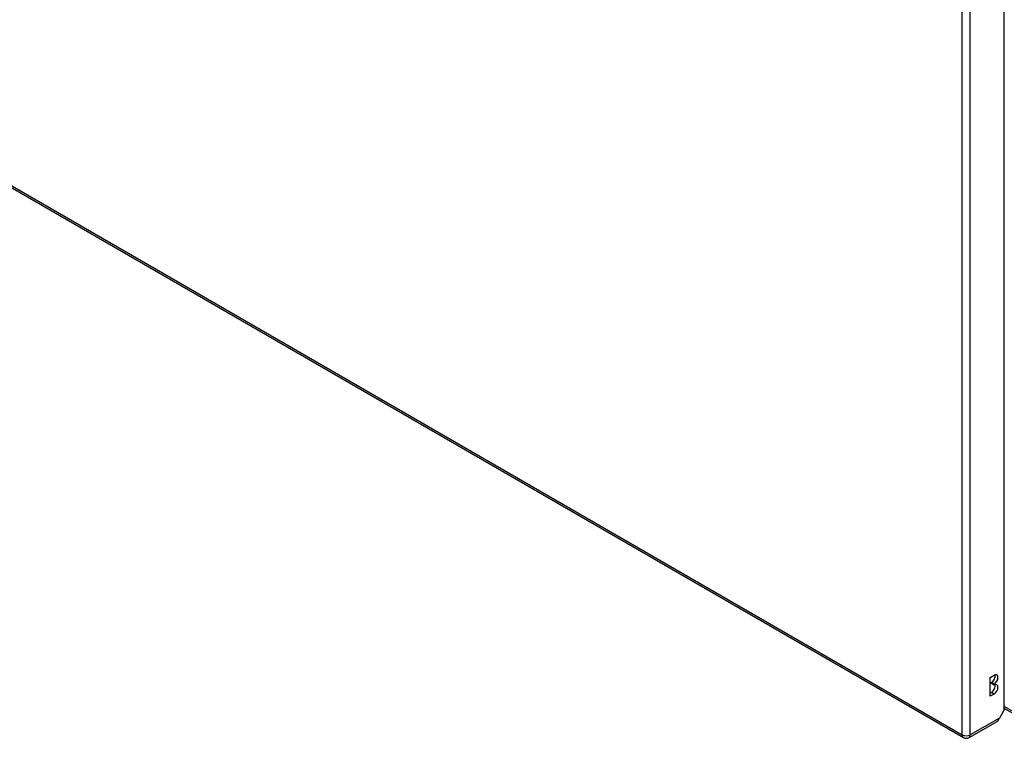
# Model space of a CAD drawing. Header units: inches. Extents: x 532.4 to 626.5, y 208.9 to 290.2.
# Tile 96 of 122: x 600.7 to 617.8, y 208.9 to 221.4. Entities that reach past the tile are written whole.
import ezdxf

# ---------------------------------------------------------------- set-up
doc = ezdxf.new("R2010")
doc.units = ezdxf.units.IN
doc.header["$MEASUREMENT"] = 0
doc.layers.add('Visible Edges(ANSI)', color=7, linetype='Continuous', lineweight=25)
doc.layers.add('Visible Tangent Edges(ANSI)', color=7, linetype='Continuous', lineweight=25)

msp = doc.modelspace()

# ---------------------------------------------------------------- linework, layer by layer
at = {"layer": 'Visible Edges(ANSI)'}
for p, q in [((617.77, 209.393), (617.77, 235.196)), ((574.913, 233.245), (617.06, 208.911)), ((617.526, 209.953), (617.593, 209.992)), ((617.526, 209.627), (617.526, 209.953)), ((617.545, 209.848), (617.545, 209.865)), ((617.593, 209.837), (617.545, 209.865)), ((617.593, 209.821), (617.545, 209.848)), ((617.593, 209.837), (617.593, 209.821)), ((617.526, 209.682), (617.545, 209.693)), ((617.593, 209.665), (617.526, 209.627)), ((617.921, 209.326), (617.77, 209.414)), ((617.77, 209.393), (617.687, 209.249)), ((617.159, 208.911), (617.655, 209.197))]:
    msp.add_line(p, q, dxfattribs=at)
msp.add_arc((617.11, 208.997), 0.099, 240, 300, dxfattribs=at)
for centre, major_axis, start_param, end_param in [((617.545, 209.942), (0.0475, 0.0823), 3.926991, 5.752483), ((617.593, 209.914), (0.0475, 0.0823), 3.926991, 7.068583), ((617.545, 209.771), (0.0475, 0.0823), 3.926991, 5.752483), ((617.593, 209.743), (0.0475, 0.0823), 3.926991, 7.068583), ((617.617, 209.29), (-0.07, -0.121), 1.398224, 1.570796), ((617.605, 209.283), (0.0495, -0.0857), 0, 0.612826)]:
    msp.add_ellipse(centre, major_axis=major_axis, ratio=0.57735, start_param=start_param, end_param=end_param, dxfattribs=at)
at = {"layer": 'Visible Tangent Edges(ANSI)'}
for p, q in [((617.04, 208.956), (617.04, 234.856)), ((617.18, 208.956), (617.18, 234.856)), ((574.892, 233.29), (617.04, 208.956)), ((617.593, 209.665), (617.545, 209.693)), ((617.901, 209.372), (617.77, 209.447)), ((617.687, 209.249), (617.18, 208.956))]:
    msp.add_line(p, q, dxfattribs=at)
for major_axis, start_param, end_param in [((-0.0495, -0.0857), 5.497787, 6.283185), ((0.099, 0), 3.926991, 5.497787), ((0.0495, -0.0857), 0, 0.785398)]:
    msp.add_ellipse((617.11, 208.997), major_axis=major_axis, ratio=0.57735, start_param=start_param, end_param=end_param, dxfattribs=at)

doc.saveas('drawing.dxf')
